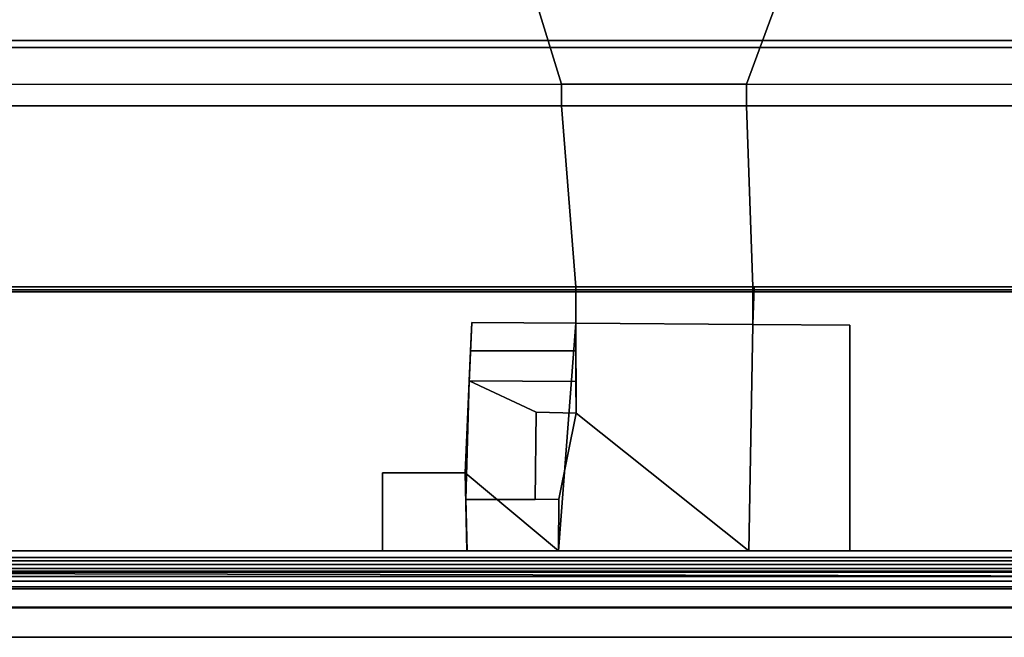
# Model space of a CAD drawing. Extents: x -12.4 to 12.4, y -12.9 to 12.
# Tile 11 of 22: x -4 to 2.1, y -10 to -6.1. Entities that reach past the tile are written whole.
import ezdxf

# ---------------------------------------------------------------- set-up
doc = ezdxf.new("R2010")
doc.units = 0
for name, color, linetype in [('DOOR_GASKET', 27, 'CONTINUOUS'), ('KICK', 7, 'CONTINUOUS'), ('LOCK', 7, 'CONTINUOUS'), ('SHV878ZD3N_BODY_', 253, 'CONTINUOUS')]:
    doc.layers.add(name, color=color, linetype=linetype)

msp = doc.modelspace()

# ---------------------------------------------------------------- linework, layer by layer
at = {"layer": 'DOOR_GASKET'}
for points in [[(11.6124, -9.4702, 6.226), (11.6133, -9.4278, 33.6901), (-11.6158, -9.4278, 33.6901), (-11.6151, -9.4702, 6.226)], [(11.3351, -9.4905, 33.6901), (-11.3336, -9.4907, 33.6901), (-11.6158, -9.4278, 33.6901), (11.6133, -9.4278, 33.6901)], [(11.5982, -9.6191, 6.226), (11.6124, -9.4702, 6.226), (-11.6151, -9.4702, 6.226), (-11.6043, -9.6188, 6.226)], [(11.3351, -9.4905, 33.6901), (11.3351, -9.5137, 33.7208), (-11.3336, -9.5138, 33.7208), (-11.3336, -9.4907, 33.6901)], [(11.3351, -9.5137, 33.7208), (11.3351, -9.5627, 33.9723), (-11.3336, -9.5629, 33.9723), (-11.3336, -9.5138, 33.7208)], [(11.3349, -9.5392, 33.7208), (11.3349, -9.5564, 33.6901), (-11.3336, -9.5566, 33.6901), (-11.3336, -9.5393, 33.7208)], [(-11.3336, -9.5393, 33.7208), (-11.3336, -9.5883, 33.9723), (11.3349, -9.5882, 33.9723), (11.3349, -9.5392, 33.7208)], [(11.5988, -9.6543, 33.6901), (-11.6013, -9.6543, 33.6901), (-11.3336, -9.5566, 33.6901), (11.6024, -9.6054, 33.6901)], [(11.3349, -9.5564, 33.6901), (11.6024, -9.6054, 33.6901), (-11.3336, -9.5566, 33.6901)], [(11.3349, -9.5882, 33.9723), (-11.3336, -9.5883, 33.9723), (-11.3336, -9.5629, 33.9723), (11.3351, -9.5627, 33.9723)], [(-11.6006, -9.6658, 6.2261), (11.5934, -9.6658, 6.2261), (11.5982, -9.6191, 6.226), (-11.6043, -9.6188, 6.226)], [(-11.6013, -9.6543, 33.6901), (11.5988, -9.6543, 33.6901), (11.1602, -9.6545, 33.2009), (-11.1624, -9.6545, 33.2009)], [(11.1556, -9.6658, 6.3214), (11.5934, -9.6658, 6.2261), (-11.6006, -9.6658, 6.2261), (-11.1624, -9.6658, 6.3214)], [(11.1602, -9.6545, 33.2009), (11.1747, -9.7817, 33.2), (-11.1768, -9.7817, 33.2), (-11.1624, -9.6545, 33.2009)], [(-11.1624, -9.6658, 6.3214), (-11.1768, -9.7854, 6.3214), (11.1657, -9.7854, 6.3214), (11.1556, -9.6658, 6.3214)], [(11.6148, -9.7817, 33.6891), (11.6148, -9.9696, 33.6891), (-11.6168, -9.9696, 33.6891), (-11.6168, -9.7817, 33.6891)], [(11.1747, -9.7817, 33.2), (11.6148, -9.7817, 33.6891), (-11.6168, -9.7817, 33.6891), (-11.1768, -9.7817, 33.2)], [(-11.6168, -9.7854, 6.3214), (-11.6168, -9.9696, 6.3214), (11.5998, -9.9696, 6.3214), (11.6055, -9.7846, 6.3214)], [(-11.1768, -9.7854, 6.3214), (-11.6168, -9.7854, 6.3214), (11.6055, -9.7846, 6.3214), (11.1657, -9.7854, 6.3214)], [(-11.6168, -9.9696, 33.6891), (11.6148, -9.9696, 33.6891), (11.5998, -9.9696, 6.3214), (-11.6168, -9.9696, 6.3214)]]:
    msp.add_3dface(points, dxfattribs=at)
at = {"layer": 'KICK'}
for points in [[(-11.1768, -7.7776, 6.3217), (-11.7491, -6.2348, 5.0848), (11.7179, -6.2348, 5.0848), (11.7179, -7.7776, 6.3217)], [(-11.7491, -6.2348, 5.0848), (-11.7491, -7.7776, 3.52), (11.7179, -7.7776, 3.52), (11.7179, -6.2348, 5.0848)], [(-11.1768, -7.7963, 6.2983), (11.7179, -7.7963, 6.2983), (11.7179, -6.2795, 5.0822), (-11.7491, -6.2795, 5.0822)], [(11.7179, -6.2795, 5.0822), (11.7179, -7.8076, 3.5323), (-11.7491, -7.8076, 3.5323), (-11.7491, -6.2795, 5.0822)], [(-11.7491, -7.7776, 1.4771), (-11.7491, -7.7776, 0.0406), (11.7179, -7.7776, 0.0406), (11.7179, -7.7776, 1.4771)], [(-11.7491, -7.7776, 3.52), (-11.7491, -7.7776, 1.4771), (11.7179, -7.7776, 1.4771), (11.7179, -7.7776, 3.52)], [(-11.7491, -7.7776, 0.0406), (-11.7491, -7.8076, 0.0406), (11.7179, -7.8076, 0.0406), (11.7179, -7.7776, 0.0406)], [(11.7179, -7.8076, 1.4771), (11.7179, -7.8076, 0.0406), (-11.7491, -7.8076, 0.0406), (-11.7491, -7.8076, 1.4771)], [(11.7179, -7.8076, 3.5323), (11.7179, -7.8076, 1.4771), (-11.7491, -7.8076, 1.4771), (-11.7491, -7.8076, 3.5323)], [(11.7179, -7.7776, 6.3217), (11.7179, -7.7963, 6.2983), (-11.1768, -7.7963, 6.2983), (-11.1768, -7.7776, 6.3217)]]:
    msp.add_3dface(points, dxfattribs=at)
at = {"layer": 'LOCK'}
for points in [[(0.518, -6.6442, 33.6881), (0.518, -6.6442, 33.8154), (-0.6399, -6.6442, 33.8154), (-0.6399, -6.6442, 33.6881)], [(0.5557, -7.7776, 33.8154), (-0.5514, -7.7776, 33.8154), (-0.6399, -6.6442, 33.8154), (0.518, -6.6442, 33.8154)], [(-0.6399, -6.6442, 33.6881), (-0.6399, -6.6442, 33.8154), (-0.5514, -7.7776, 33.8154), (-0.5514, -7.7776, 33.6881)], [(-0.5514, -7.7776, 33.6881), (0.5557, -7.7776, 33.6881), (0.518, -6.6442, 33.6881), (-0.6399, -6.6442, 33.6881)], [(0.5557, -7.7776, 33.6881), (0.5557, -7.7776, 33.8154), (0.518, -6.6442, 33.8154), (0.518, -6.6442, 33.6881)], [(-0.5503, -8.0038, 33.7505), (-0.5514, -7.7776, 33.8154), (0.5557, -7.7776, 33.8154), (0.5561, -8.0127, 33.7505)], [(-0.5514, -7.7776, 33.6881), (-0.5514, -7.7776, 33.8154), (-0.5503, -8.0038, 33.7505), (-0.5503, -8.0038, 33.6631)], [(0.5633, -7.7776, 33.2899), (0.5557, -7.7776, 33.6881), (-0.5514, -7.7776, 33.6881), (-0.5503, -7.7776, 33.2814)], [(-0.5503, -7.7776, 33.2814), (-0.5514, -7.7776, 33.6881), (-0.5503, -8.0038, 33.6631), (-0.5503, -8.0038, 33.2743)], [(0.5651, -7.7776, 33.2), (0.5633, -7.7776, 33.2899), (-0.5503, -7.7776, 33.2814), (-0.5501, -7.7776, 33.2)], [(-0.5501, -7.7776, 33.2), (-0.5503, -7.7776, 33.2814), (-0.5503, -8.0038, 33.2743), (-0.5503, -8.0038, 33.2)], [(0.5561, -8.0127, 33.2), (0.5651, -7.7776, 33.2), (-0.5501, -7.7776, 33.2), (-0.5503, -8.0038, 33.2)], [(0.5561, -8.0127, 33.7505), (0.5557, -7.7776, 33.8154), (0.5557, -7.7776, 33.6881)], [(0.5561, -8.0127, 33.2743), (0.5561, -8.0127, 33.7505), (0.5557, -7.7776, 33.6881), (0.5633, -7.7776, 33.2899)], [(0.5561, -8.0127, 33.2), (0.5561, -8.0127, 33.2743), (0.5633, -7.7776, 33.2899), (0.5651, -7.7776, 33.2)], [(-1.2434, -8.9401, 33.2), (-1.2028, -8, 33.2), (-1.2105, -8.177, 33.2743), (-1.2434, -8.9401, 33.2743)], [(-1.2434, -8.9401, 33.2), (-0.6585, -9.4278, 33.2), (-0.5503, -8.0038, 33.2), (-1.2028, -8, 33.2)], [(-0.5504, -8.1772, 33.2743), (-1.2105, -8.177, 33.2743), (-1.2028, -8, 33.2743), (-0.5503, -8.0038, 33.2743)], [(-1.2028, -8, 33.2), (-1.2028, -8, 33.2743), (-1.2105, -8.177, 33.2743)], [(-0.5503, -8.0038, 33.2743), (-1.2028, -8, 33.2743), (-1.2028, -8, 33.2), (-0.5503, -8.0038, 33.2)], [(-0.5503, -8.0038, 33.2), (-0.6585, -9.4278, 33.2), (0.532, -9.4278, 33.2), (0.5561, -8.0127, 33.2)], [(-0.5503, -8.0038, 33.7505), (-0.5482, -8.5676, 33.6232), (-0.5505, -8.3693, 33.6232), (-0.5503, -8.0038, 33.6631)], [(-0.5505, -8.3693, 33.6232), (-0.5505, -8.3693, 33.4296), (-0.5504, -8.1772, 33.4296), (-0.5503, -8.0038, 33.6631)], [(-0.5504, -8.1772, 33.4296), (-0.5504, -8.1772, 33.2743), (-0.5503, -8.0038, 33.2743), (-0.5503, -8.0038, 33.6631)], [(-0.5482, -8.5676, 33.7782), (-0.5503, -8.0038, 33.7782), (0.5561, -8.0127, 33.7782), (0.532, -9.4278, 33.7782)], [(0.5561, -8.0127, 33.7505), (0.5561, -8.0127, 33.7782), (-0.5503, -8.0038, 33.7782), (-0.5503, -8.0038, 33.7505)], [(-0.5503, -8.0038, 33.7505), (-0.5503, -8.0038, 33.7782), (-0.5482, -8.5676, 33.7782), (-0.5482, -8.5676, 33.6232)], [(0.532, -9.4278, 33.7782), (0.5561, -8.0127, 33.7782), (0.5561, -8.0127, 33.7505)], [(0.532, -9.4278, 33.2743), (0.532, -9.4278, 33.7782), (0.5561, -8.0127, 33.7505), (0.5561, -8.0127, 33.2743)], [(1.1642, -8.0163, 33.2743), (1.1641, -9.4278, 33.2743), (0.532, -9.4278, 33.2743), (0.5561, -8.0127, 33.2743)], [(0.532, -9.4278, 33.2), (1.1641, -9.4278, 33.2), (1.1642, -8.0163, 33.2), (0.5561, -8.0127, 33.2)], [(1.1642, -8.0163, 33.2), (1.1642, -8.0163, 33.2743), (0.5561, -8.0127, 33.2743), (0.5561, -8.0127, 33.2)], [(1.1641, -9.4278, 33.2), (1.1641, -9.4278, 33.2743), (1.1642, -8.0163, 33.2743), (1.1642, -8.0163, 33.2)], [(-1.2434, -8.9401, 33.2743), (-1.2105, -8.177, 33.2743), (-1.2186, -8.3654, 33.4296), (-1.2392, -9.1083, 33.4296)], [(-0.5505, -8.3693, 33.4296), (-1.2186, -8.3654, 33.4296), (-1.2105, -8.177, 33.4296), (-0.5504, -8.1772, 33.4296)], [(-1.2105, -8.177, 33.2743), (-1.2105, -8.177, 33.4296), (-1.2186, -8.3654, 33.4296)], [(-0.5504, -8.1772, 33.4296), (-1.2105, -8.177, 33.4296), (-1.2105, -8.177, 33.2743), (-0.5504, -8.1772, 33.2743)], [(-1.2186, -8.3654, 33.4296), (-1.2186, -8.3654, 33.6232), (-1.2392, -9.1083, 33.6232), (-1.2392, -9.1083, 33.4296)], [(-0.8002, -8.561, 33.6232), (-0.8058, -9.1069, 33.6232), (-1.2392, -9.1083, 33.6232), (-1.2186, -8.3654, 33.6232)], [(-0.5505, -8.3693, 33.6232), (-1.2186, -8.3654, 33.6232), (-1.2186, -8.3654, 33.4296), (-0.5505, -8.3693, 33.4296)], [(-0.5482, -8.5676, 33.6232), (-0.8002, -8.561, 33.6232), (-1.2186, -8.3654, 33.6232), (-0.5505, -8.3693, 33.6232)], [(-0.5482, -8.5676, 33.7782), (-0.6583, -9.106, 33.7782), (-0.8058, -9.1069, 33.7782), (-0.8002, -8.561, 33.7782)], [(-0.8002, -8.561, 33.6232), (-0.8002, -8.561, 33.7782), (-0.8058, -9.1069, 33.7782), (-0.8058, -9.1069, 33.6232)], [(-0.5482, -8.5676, 33.6232), (-0.5482, -8.5676, 33.7782), (-0.8002, -8.561, 33.7782), (-0.8002, -8.561, 33.6232)], [(0.532, -9.4278, 33.7782), (-0.6585, -9.4278, 33.7782), (-0.6583, -9.106, 33.7782), (-0.5482, -8.5676, 33.7782)], [(-1.2313, -9.4278, 33.2743), (-1.7602, -9.4278, 33.2743), (-1.7602, -8.9401, 33.2743), (-1.2434, -8.9401, 33.2743)], [(-1.2434, -8.9401, 33.2), (-1.2434, -8.9401, 33.2743), (-1.7602, -8.9401, 33.2743), (-1.7602, -8.9401, 33.2)], [(-1.7602, -8.9401, 33.2), (-1.7602, -8.9401, 33.2743), (-1.7602, -9.4278, 33.2743), (-1.7602, -9.4278, 33.2)], [(-1.2434, -8.9401, 33.2), (-1.7602, -8.9401, 33.2), (-1.7602, -9.4278, 33.2), (-1.2326, -9.4278, 33.2)], [(-1.2392, -9.1083, 33.4296), (-1.2313, -9.4278, 33.4296), (-1.2313, -9.4278, 33.2743), (-1.2434, -8.9401, 33.2743)], [(-1.2326, -9.4278, 33.2), (-0.6585, -9.4278, 33.2), (-1.2434, -8.9401, 33.2)], [(-0.6585, -9.4278, 33.4296), (-1.2313, -9.4278, 33.4296), (-1.2392, -9.1083, 33.4296), (-0.6583, -9.106, 33.4296)], [(-1.2392, -9.1083, 33.4296), (-1.2392, -9.1083, 33.6232), (-0.8058, -9.1069, 33.6232), (-0.6583, -9.106, 33.4296)], [(-0.8058, -9.1069, 33.6232), (-0.8058, -9.1069, 33.7782), (-0.6583, -9.106, 33.7782), (-0.6583, -9.106, 33.4296)], [(-0.6583, -9.106, 33.4296), (-0.6583, -9.106, 33.7782), (-0.6585, -9.4278, 33.7782), (-0.6585, -9.4278, 33.4296)], [(-1.7602, -9.4278, 33.2), (-1.7602, -9.4278, 33.2743), (-1.2313, -9.4278, 33.2743), (-1.2326, -9.4278, 33.2)], [(-1.2313, -9.4278, 33.2743), (-0.6585, -9.4278, 33.2), (-1.2326, -9.4278, 33.2)], [(-1.2313, -9.4278, 33.2743), (-1.2313, -9.4278, 33.4296), (-0.6585, -9.4278, 33.4296), (-0.6585, -9.4278, 33.2)], [(-0.6585, -9.4278, 33.2), (-0.6585, -9.4278, 33.4296), (0.532, -9.4278, 33.2743), (0.532, -9.4278, 33.2)], [(-0.6585, -9.4278, 33.4296), (-0.6585, -9.4278, 33.7782), (0.532, -9.4278, 33.7782), (0.532, -9.4278, 33.2743)], [(0.532, -9.4278, 33.2), (0.532, -9.4278, 33.2743), (1.1641, -9.4278, 33.2743), (1.1641, -9.4278, 33.2)]]:
    msp.add_3dface(points, dxfattribs=at)
at = {"layer": 'SHV878ZD3N_BODY_'}
for points in [[(-11.7491, -7.7776, 0.0406), (11.7179, -7.7776, 0.0406), (11.7179, 7.9183, 0.0406), (-11.7491, 7.9183, 0.0406)], [(-0.6399, -6.5095, 33.8569), (-8.5169, -6.5115, 33.8648), (-5.0766, -4.8743, 34.3254), (-1.1426, -4.8743, 34.4531)], [(0.518, -6.5095, 33.8569), (-0.6399, -6.5095, 33.8569), (-1.1426, -4.8743, 34.4531), (1.1197, -4.8743, 34.4531)], [(5.1486, -4.8743, 34.3254), (8.5872, -6.5114, 33.8646), (0.518, -6.5095, 33.8569), (1.1197, -4.8743, 34.4531)], [(-11.7491, -7.7776, 3.52), (-11.7491, -6.2348, 5.0848), (11.7179, -6.2348, 5.0848), (11.7179, -7.7776, 3.52)], [(-11.7491, -6.2348, 5.0848), (-11.7491, -7.7776, 6.3217), (11.7179, -7.7776, 6.3217), (11.7179, -6.2348, 5.0848)], [(-8.6526, -6.6442, 33.6881), (-8.5169, -6.5115, 33.7349), (-0.6399, -6.5095, 33.727), (-0.6399, -6.6442, 33.6881)], [(-8.5169, -6.5115, 33.7349), (-8.5169, -6.5115, 33.8648), (-0.6399, -6.5095, 33.8569), (-0.6399, -6.5095, 33.727)], [(-0.6399, -6.6442, 33.6881), (-0.6399, -6.5095, 33.727), (0.518, -6.5095, 33.727), (0.518, -6.6442, 33.6881)], [(-0.6399, -6.5095, 33.727), (-0.6399, -6.5095, 33.8569), (0.518, -6.5095, 33.8569), (0.518, -6.5095, 33.727)], [(0.518, -6.6442, 33.6881), (0.518, -6.5095, 33.727), (8.5872, -6.5114, 33.7347), (8.723, -6.6442, 33.6881)], [(0.518, -6.5095, 33.727), (0.518, -6.5095, 33.8569), (8.5872, -6.5114, 33.8646), (8.5872, -6.5114, 33.7347)], [(-0.5514, -7.7776, 33.6881), (-9.1091, -7.7776, 33.6881), (-8.6526, -6.6442, 33.6881), (-0.6399, -6.6442, 33.6881)], [(-0.5514, -7.7776, 33.6881), (-0.6399, -6.6442, 33.6881), (0.518, -6.6442, 33.6881), (0.5557, -7.7776, 33.6881)], [(9.0779, -7.7776, 33.6881), (0.5557, -7.7776, 33.6881), (0.518, -6.6442, 33.6881), (8.723, -6.6442, 33.6881)], [(-11.7491, -7.7776, 3.52), (11.7179, -7.7776, 3.52), (11.7179, -7.7776, 0.0406), (-11.7491, -7.7776, 0.0406)], [(-0.5514, -7.7776, 33.6881), (0.5557, -7.7776, 33.6881), (11.7179, -7.7776, 6.3217), (-11.7491, -7.7776, 6.3217)], [(-11.7491, -7.7776, 31.0481), (-9.1091, -7.7776, 33.6881), (-0.5514, -7.7776, 33.6881), (-11.7491, -7.7776, 6.3217)], [(-11.1768, -7.7776, 6.3217), (11.1747, -7.7776, 6.3217), (11.1747, -7.7776, 32.15), (-11.1768, -7.7776, 32.15)], [(-11.1768, -7.7776, 6.3217), (-11.1768, -9.4278, 6.3217), (11.1747, -9.4278, 6.3217), (11.1747, -7.7776, 6.3217)], [(11.1747, -7.7776, 32.15), (10.1247, -7.7776, 33.2), (-10.1268, -7.7776, 33.2), (-11.1768, -7.7776, 32.15)], [(-10.1268, -9.4278, 33.2), (-10.1268, -7.7776, 33.2), (10.1247, -7.7776, 33.2), (10.1247, -9.4278, 33.2)], [(0.5557, -7.7776, 33.6881), (9.0779, -7.7776, 33.6881), (11.7179, -7.7776, 31.0481), (11.7179, -7.7776, 6.3217)], [(-11.1768, -9.4281, 32.15), (-10.1268, -9.4278, 33.2), (10.1247, -9.4278, 33.2), (11.1747, -9.4281, 32.15)], [(-11.1768, -9.4281, 32.15), (11.1747, -9.4281, 32.15), (11.1747, -9.4278, 6.3217), (-11.1768, -9.4278, 6.3217)]]:
    msp.add_3dface(points, dxfattribs=at)

doc.saveas('drawing.dxf')
